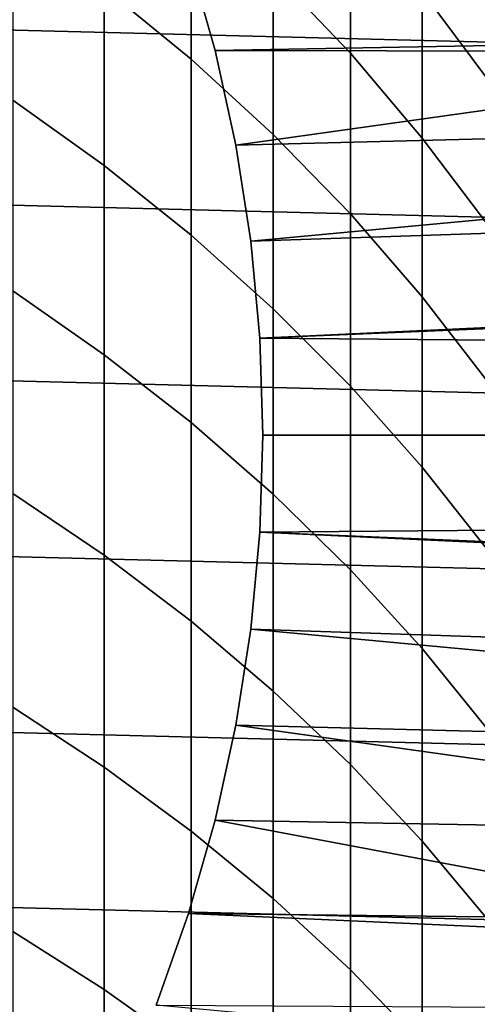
# Model space of a CAD drawing. Header units: metres. Extents: x -22 to 95, y -240 to 22.
# Tile 90 of 180: x 8.46 to 11.36, y -3.61 to 2.63. Entities that reach past the tile are written whole.
import ezdxf

# ---------------------------------------------------------------- set-up
doc = ezdxf.new("R2010")
doc.units = ezdxf.units.M
doc.layers.add('solid_10_151_013_XXX', color=7, linetype='CONTINUOUS')

msp = doc.modelspace()

# ---------------------------------------------------------------- linework, layer by layer
at = {"layer": 'solid_10_151_013_XXX'}
for points in [[(-21.54973, 4.428241), (21.746239, 3.33181), (21.887098, 2.225952), (-21.746239, 3.33181)], [(8.995679, 2.835042, 269.478058), (9.545941, 2.383129, 269.220337), (9.545941, 3.422468, 267.310242), (8.995679, 3.884293, 267.549744)], [(10.066169, 2.933979, 267.056915), (10.554725, 2.420364, 266.790588), (10.554725, 3.362826, 264.880951), (10.066169, 3.886649, 265.126587)], [(11.010072, 2.815026, 264.624023), (11.430777, 2.244972, 264.356689), (11.430777, 3.090562, 262.455963), (11.010072, 3.670819, 262.700378)], [(9.545941, 2.383129, 269.220337), (10.066169, 1.905126, 268.947754), (10.066169, 2.933979, 267.056915), (9.545941, 3.422468, 267.310242)], [(-21.746239, 3.33181), (21.887098, 2.225952), (21.971785, 1.1139), (-21.887098, 2.225952)], [(10.554725, 2.420364, 266.790588), (11.010072, 1.883239, 266.512054), (11.010072, 2.815026, 264.624023), (10.554725, 3.362826, 264.880951)], [(8.417112, 2.124182, 271.621735), (8.995679, 1.709765, 271.363007), (8.995679, 2.835042, 269.478058), (8.417112, 3.259442, 269.720062)], [(13.879645, 3.227673, 136), (14.041317, 2.429808, 136), (9.697953, 2.439192, 136), (9.529372, 3.031667, 136)], [(9.697959, 2.439176, 135), (20.33057, 2.630133, 135), (20.256067, 3.153036, 135), (9.529406, 3.031566, 135)], [(9.529372, 3.031667, 136), (9.697953, 2.439192, 136), (9.697959, 2.439176, 135), (9.529406, 3.031566, 135)], [(10.066169, 1.905126, 268.947754), (10.554725, 1.402535, 268.661163), (10.554725, 2.420364, 266.790588), (10.066169, 2.933979, 267.056915)], [(8.995679, 1.709765, 271.363007), (9.545941, 1.268483, 271.087494), (9.545941, 2.383129, 269.220337), (8.995679, 2.835042, 269.478058)], [(11.010072, 1.883239, 266.512054), (11.430777, 1.324293, 266.222198), (11.430777, 2.244972, 264.356689), (11.010072, 2.815026, 264.624023)], [(9.829724, 1.837529, 135), (20.391563, 2.105738, 135), (20.33057, 2.630133, 135), (9.697959, 2.439176, 135)], [(9.697953, 2.439192, 136), (9.829755, 1.837378, 136), (9.829724, 1.837529, 135), (9.697959, 2.439176, 135)], [(14.041317, 2.429808, 136), (9.829755, 1.837378, 136), (9.697953, 2.439192, 136)], [(9.545941, 1.268483, 271.087494), (10.066169, 0.801724, 270.796082), (10.066169, 1.905126, 268.947754), (9.545941, 2.383129, 269.220337)], [(14.041317, 2.429808, 136), (14.157088, 1.624595, 136), (9.924178, 1.229087, 136), (9.829755, 1.837378, 136)], [(10.554725, 1.402535, 268.661163), (11.010072, 0.876938, 268.36142), (11.010072, 1.883239, 266.512054), (10.554725, 2.420364, 266.790588)], [(-21.887098, 2.225952), (21.971785, 1.1139), (22, 0), (-21.971785, 1.1139)], [(8.417112, 0.914025, 273.476654), (8.995679, 0.510251, 273.201599), (8.995679, 1.709765, 271.363007), (8.417112, 2.124182, 271.621735)], [(9.924201, 1.228909, 135), (20.439016, 1.579931, 135), (20.391563, 2.105738, 135), (9.829724, 1.837529, 135)], [(10.066169, 0.801724, 270.796082), (10.554725, 0.310956, 270.489655), (10.554725, 1.402535, 268.661163), (10.066169, 1.905126, 268.947754)], [(11.010072, 0.876938, 268.36142), (11.430777, 0.32999, 268.04953), (11.430777, 1.324293, 266.222198), (11.010072, 1.883239, 266.512054)], [(9.829755, 1.837378, 136), (9.924178, 1.229087, 136), (9.924201, 1.228909, 135), (9.829724, 1.837529, 135)], [(8.995679, 0.510251, 273.201599), (9.545941, 0.080301, 272.908722), (9.545941, 1.268483, 271.087494), (8.995679, 1.709765, 271.363007)], [(14.157088, 1.624595, 136), (14.226765, 0.813432, 136), (9.981039, 0.615523, 136), (9.924178, 1.229087, 136)], [(9.981032, 0.615626, 135), (20.472916, 1.053493, 135), (20.439016, 1.579931, 135), (9.924201, 1.228909, 135)], [(10.554725, 0.310956, 270.489655), (11.010072, -0.202276, 270.16922), (11.010072, 0.876938, 268.36142), (10.554725, 1.402535, 268.661163)], [(9.545941, 0.080301, 272.908722), (10.066169, -0.374472, 272.598938), (10.066169, 0.801724, 270.796082), (9.545941, 1.268483, 271.087494)], [(9.924178, 1.229087, 136), (9.981039, 0.615523, 136), (9.981032, 0.615626, 135), (9.924201, 1.228909, 135)], [(21.971785, -1.1139), (-22, 0), (-21.971785, 1.1139), (22, 0)], [(9.981032, 0.615626, 135), (20.49324, 0.526924, 135), (20.472916, 1.053493, 135)], [(8.417112, -0.369105, 275.281891), (8.995679, -0.761595, 274.990967), (8.995679, 0.510251, 273.201599), (8.417112, 0.914025, 273.476654)], [(11.010072, -0.202276, 270.16922), (11.430777, -0.736358, 269.835785), (11.430777, 0.32999, 268.04953), (11.010072, 0.876938, 268.36142)], [(14.226765, 0.813432, 136), (14.25, 0, 136), (10, 0, 136), (9.981039, 0.615523, 136)], [(10.066169, -0.374472, 272.598938), (10.554725, -0.852637, 272.273224), (10.554725, 0.310956, 270.489655), (10.066169, 0.801724, 270.796082)], [(9.981032, 0.615626, 135), (10, 0, 135), (20.5, 0, 135), (20.49324, 0.526924, 135)], [(9.981039, 0.615523, 136), (10, 0, 136), (10, 0, 135), (9.981032, 0.615626, 135)], [(8.995679, -0.761595, 274.990967), (9.545941, -1.179529, 274.681152), (9.545941, 0.080301, 272.908722), (8.995679, 0.510251, 273.201599)], [(10.554725, -0.852637, 272.273224), (11.010072, -1.352689, 271.932587), (11.010072, -0.202276, 270.16922), (10.554725, 0.310956, 270.489655)], [(9.545941, -1.179529, 274.681152), (10.066169, -1.621593, 274.353485), (10.066169, -0.374472, 272.598938), (9.545941, 0.080301, 272.908722)], [(21.887098, -2.225952), (-21.971785, -1.1139), (-22, 0), (21.971785, -1.1139)], [(10, 0, 135), (9.981032, -0.615626, 135), (20.493242, -0.526855, 135), (20.5, 0, 135)], [(10, 0, 136), (9.981039, -0.615523, 136), (9.981032, -0.615626, 135), (10, 0, 135)], [(14.25, 0, 136), (14.226765, -0.813432, 136), (9.981039, -0.615523, 136), (10, 0, 136)], [(11.010072, -1.352689, 271.932587), (11.430777, -1.873056, 271.578094), (11.430777, -0.736358, 269.835785), (11.010072, -0.202276, 270.16922)], [(8.417112, -1.723168, 277.034515), (8.995679, -2.103751, 276.72818), (8.995679, -0.761595, 274.990967), (8.417112, -0.369105, 275.281891)], [(10.066169, -1.621593, 274.353485), (10.554725, -2.086395, 274.008972), (10.554725, -0.852637, 272.273224), (10.066169, -0.374472, 272.598938)], [(9.981032, -0.615626, 135), (20.472921, -1.053369, 135), (20.493242, -0.526855, 135)], [(9.981039, -0.615523, 136), (9.924178, -1.229087, 136), (9.924201, -1.228909, 135), (9.981032, -0.615626, 135)], [(14.157088, -1.624595, 136), (9.924178, -1.229087, 136), (9.981039, -0.615523, 136), (14.226765, -0.813432, 136)], [(9.981032, -0.615626, 135), (9.924201, -1.228909, 135), (20.43903, -1.579766, 135), (20.472921, -1.053369, 135)], [(8.995679, -2.103751, 276.72818), (9.545941, -2.509005, 276.401978), (9.545941, -1.179529, 274.681152), (8.995679, -0.761595, 274.990967)], [(10.554725, -2.086395, 274.008972), (11.010072, -2.572473, 273.648682), (11.010072, -1.352689, 271.932587), (10.554725, -0.852637, 272.273224)], [(21.746239, -3.33181), (-21.887098, -2.225952), (-21.971785, -1.1139), (21.887098, -2.225952)], [(9.545941, -2.509005, 276.401978), (10.066169, -2.937657, 276.056946), (10.066169, -1.621593, 274.353485), (9.545941, -1.179529, 274.681152)], [(9.924201, -1.228909, 135), (9.829724, -1.837529, 135), (20.391584, -2.105544, 135), (20.43903, -1.579766, 135)], [(9.924178, -1.229087, 136), (9.829755, -1.837378, 136), (9.829724, -1.837529, 135), (9.924201, -1.228909, 135)], [(14.041317, -2.429808, 136), (9.829755, -1.837378, 136), (9.924178, -1.229087, 136), (14.157088, -1.624595, 136)], [(11.010072, -2.572473, 273.648682), (11.430777, -3.078297, 273.273743), (11.430777, -1.873056, 271.578094), (11.010072, -1.352689, 271.932587)], [(10.066169, -2.937657, 276.056946), (10.554725, -3.388357, 275.694153), (10.554725, -2.086395, 274.008972), (10.066169, -1.621593, 274.353485)], [(8.417112, -3.146013, 278.731781), (8.995679, -3.514083, 278.410522), (8.995679, -2.103751, 276.72818), (8.417112, -1.723168, 277.034515)], [(9.829755, -1.837378, 136), (9.697953, -2.439192, 136), (9.697959, -2.439176, 135), (9.829724, -1.837529, 135)], [(13.879645, -3.227673, 136), (9.697953, -2.439192, 136), (9.829755, -1.837378, 136), (14.041317, -2.429808, 136)], [(9.829724, -1.837529, 135), (9.697959, -2.439176, 135), (20.330597, -2.629925, 135), (20.391584, -2.105544, 135)], [(8.995679, -3.514083, 278.410522), (9.545941, -3.906013, 278.06842), (9.545941, -2.509005, 276.401978), (8.995679, -2.103751, 276.72818)], [(10.554725, -3.388357, 275.694153), (11.010072, -3.859688, 275.314789), (11.010072, -2.572473, 273.648682), (10.554725, -2.086395, 274.008972)], [(21.54973, -4.428241), (-21.746239, -3.33181), (-21.887098, -2.225952), (21.746239, -3.33181)], [(9.697953, -2.439192, 136), (9.529372, -3.031667, 136), (9.529406, -3.031566, 135), (9.697959, -2.439176, 135)], [(13.879645, -3.227673, 136), (9.529372, -3.031667, 136), (9.697953, -2.439192, 136)], [(9.697959, -2.439176, 135), (9.529406, -3.031566, 135), (20.2561, -3.152825, 135), (20.330597, -2.629925, 135)], [(9.545941, -3.906013, 278.06842), (10.066169, -4.320572, 277.706573), (10.066169, -2.937657, 276.056946), (9.545941, -2.509005, 276.401978)], [(11.010072, -3.859688, 275.314789), (11.430777, -4.350165, 274.919983), (11.430777, -3.078297, 273.273743), (11.010072, -2.572473, 273.648682)], [(10.066169, -4.320572, 277.706573), (10.554725, -4.756454, 277.326141), (10.554725, -3.388357, 275.694153), (10.066169, -2.937657, 276.056946)], [(9.529406, -3.031566, 135), (9.324705, -3.612455, 135), (20.168201, -3.673359, 135), (20.2561, -3.152825, 135)], [(9.529372, -3.031667, 136), (9.324752, -3.612345, 136), (9.324705, -3.612455, 135), (9.529406, -3.031566, 135)], [(13.672745, -4.014786, 136), (9.324752, -3.612345, 136), (9.529372, -3.031667, 136), (13.879645, -3.227673, 136)], [(8.417112, -4.635378, 280.371002), (8.995679, -4.99035, 280.035309), (8.995679, -3.514083, 278.410522), (8.417112, -3.146013, 278.731781)], [(21.297699, -5.514322), (-21.54973, -4.428241), (-21.746239, -3.33181), (21.54973, -4.428241)], [(10.554725, -4.756454, 277.326141), (11.010072, -5.212288, 276.928253), (11.010072, -3.859688, 275.314789), (10.554725, -3.388357, 275.694153)], [(8.995679, -4.99035, 280.035309), (9.545941, -5.368334, 279.677856), (9.545941, -3.906013, 278.06842), (8.995679, -3.514083, 278.410522)]]:
    msp.add_3dface(points, dxfattribs=at)

doc.saveas('drawing.dxf')
